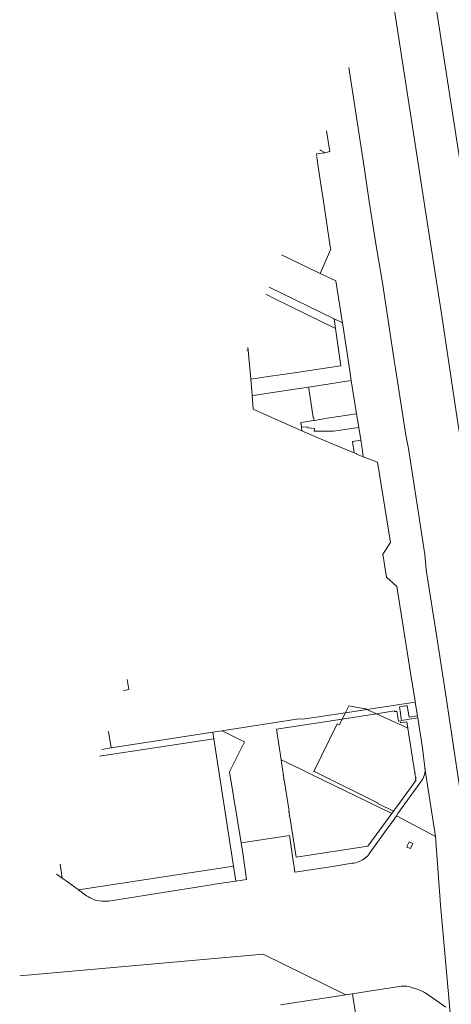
# Model space of a CAD drawing. Header units: metres. Extents: x 135785 to 137489, y 452643 to 455118.
# Tile 8 of 48: x 135833 to 136099, y 453173 to 453781. Entities that reach past the tile are written whole.
import ezdxf

# ---------------------------------------------------------------- set-up
doc = ezdxf.new("R2010")
doc.units = ezdxf.units.M
doc.layers.add('B-RO-KG-GRENS_PERCEEL-G', color=211, linetype='Continuous', lineweight=9)

msp = doc.modelspace()

# ---------------------------------------------------------------- linework, layer by layer
at = {"layer": 'B-RO-KG-GRENS_PERCEEL-G', "flags": 128}
for points in [[(136077.957, 453865.334), (136161.894, 453324.42), (136167.22, 453291.139), (136173.733, 453263.731)], [(136148.603, 453251.882), (136147.806, 453256.506), (136144.868, 453268.887), (136142.576, 453280.103), (136137.258, 453313.571), (136129.642, 453363.872), (136124.126, 453400), (136121.673, 453416.678), (136117.029, 453446.403), (136111.138, 453482.995), (136103.001, 453534.929), (136093.397, 453598.285), (136084.457, 453656.279), (136071.336, 453740.173), (136064.661, 453783.952), (136059.772, 453815.291)], [(136045.481, 453689.951), (136036.032, 453751.425)], [(136022.343, 453712.287), (136024.351, 453699.511), (136022.102, 453698.971)], [(136018.84, 453700.132), (136018.093, 453700.591)], [(136021.399, 453698.873), (136016.183, 453698.145), (136016.281, 453696.429)], [(136024.85, 453639.261), (136024.557, 453641.046), (136020.118, 453670.295), (136019.161, 453676.509), (136017.131, 453690.431), (136016.335, 453696.048)], [(136018.84, 453700.132), (136021.399, 453698.873)], [(136021.399, 453698.873), (136022.102, 453698.971)], [(136048.686, 453668.754), (136045.481, 453689.951)], [(136052.865, 453641.369), (136048.686, 453668.754)], [(136056.741, 453618.541), (136052.865, 453641.369)], [(135994.555, 453635.816), (136000.019, 453633.156), (136018.422, 453624.313)], [(136024.85, 453639.261), (136018.422, 453624.313)], [(136031.993, 453594.847), (136027.969, 453619.726), (136018.422, 453624.313)], [(136026.907, 453596.391), (135986.927, 453615.942)], [(136064.301, 453569.401), (136056.741, 453618.541)], [(135990.438, 453608.751), (135984.753, 453611.534)], [(135990.438, 453608.751), (135999.645, 453604.238), (136027.774, 453590.401)], [(136032.147, 453593.829), (136026.907, 453596.391)], [(136027.774, 453590.401), (136026.907, 453596.391)], [(136031.993, 453594.847), (136032.147, 453593.829)], [(136032.147, 453593.829), (136036.602, 453564.306)], [(136027.774, 453590.401), (136031.102, 453567.405), (135999.591, 453562.613), (135987.671, 453560.891)], [(135973.177, 453576.983), (135973.909, 453577.091)], [(135973.776, 453578.631), (135973.909, 453577.091)], [(135973.909, 453577.091), (135975.474, 453559.034)], [(136064.921, 453565.721), (136064.301, 453569.401)], [(135987.671, 453560.891), (135975.474, 453559.034)], [(136037.578, 453558.229), (136036.602, 453564.306)], [(136064.921, 453565.721), (136071.271, 453524.571), (136072.832, 453516.319)], [(135975.474, 453559.034), (135976.34, 453549.035)], [(136037.578, 453558.229), (136011.191, 453554.273)], [(136040.871, 453537.721), (136037.578, 453558.229)], [(135976.34, 453549.035), (135978.274, 453549.275)], [(135976.34, 453549.035), (135977.078, 453540.525)], [(136011.191, 453554.273), (136000.034, 453552.601), (135978.274, 453549.275)], [(136014.59, 453533.663), (136014.3, 453535.587), (136014.083, 453535.553), (136011.33, 453553.41), (136011.191, 453554.273)], [(136007.059, 453527.279), (135983.41, 453537.75), (135977.078, 453540.525)], [(136024.171, 453535.173), (136040.871, 453537.721)], [(136042.252, 453529.272), (136040.871, 453537.721)], [(136006.383, 453532.409), (136014.203, 453533.602)], [(136006.383, 453532.409), (136006.787, 453529.786)], [(136014.203, 453533.602), (136014.59, 453533.663)], [(136014.59, 453533.663), (136024.171, 453535.173)], [(136042.252, 453529.272), (136026.627, 453527.049), (136014.615, 453527.044), (136014.765, 453528.67), (136010.676, 453529.177), (136010.676, 453529.431), (136006.787, 453529.786)], [(136006.787, 453529.786), (136007.059, 453527.279)], [(136025.762, 453519.16), (136007.059, 453527.279)], [(136043.445, 453521.782), (136042.252, 453529.272)], [(136039.397, 453513.688), (136025.762, 453519.16)], [(136039.397, 453513.688), (136038.291, 453520.727), (136043.489, 453521.502)], [(136043.489, 453521.502), (136043.445, 453521.782)], [(136044.092, 453517.712), (136043.489, 453521.502)], [(136040.712, 453513.16), (136039.397, 453513.688)], [(136044.993, 453511.268), (136040.751, 453512.934), (136040.712, 453513.16)], [(136044.092, 453517.712), (136044.359, 453516.129)], [(136044.533, 453514.908), (136044.359, 453516.129)], [(136044.993, 453511.268), (136044.533, 453514.908)], [(136082.977, 453451.017), (136072.832, 453516.319)], [(136044.993, 453511.268), (136053.771, 453507.841)], [(136076.929, 453360.466), (136074.195, 453377.96), (136065.77, 453431.138), (136059.236, 453436.878), (136056.935, 453451.057), (136061.777, 453458.301), (136053.771, 453507.841)], [(136107.025, 453290.532), (136106.06, 453297.673), (136104.603, 453306.62), (136101.736, 453325.448), (136099.35, 453340.789), (136095.251, 453367.931), (136090.371, 453400), (136083.861, 453441.411), (136082.977, 453451.017)], [(135896.893, 453367.053), (135900.291, 453367.561), (135899.328, 453373.755)], [(136077.044, 453359.727), (136076.929, 453360.466)], [(136047.238, 453355.29), (136033.986, 453353.318)], [(136036.095, 453357.503), (136034.276, 453353.894)], [(136036.095, 453357.503), (136046.159, 453355.767)], [(136046.159, 453355.767), (136046.54, 453355.609), (136047.238, 453355.29)], [(136047.238, 453355.29), (136077.044, 453359.727)], [(136047.238, 453355.29), (136053.047, 453352.639)], [(136053.047, 453352.639), (136064.183, 453354.355)], [(136064.183, 453354.355), (136064.25, 453353.947)], [(136065.466, 453354.135), (136064.25, 453353.947)], [(136065.687, 453354.341), (136065.44, 453354.303)], [(136065.44, 453354.303), (136065.466, 453354.135)], [(136066.643, 453348.114), (136065.687, 453354.341)], [(136071.081, 453357.462), (136067.231, 453356.821), (136067.452, 453355.606), (136067.421, 453355.601), (136068.411, 453349.681)], [(136072.083, 453357.628), (136071.081, 453357.462)], [(136072.083, 453357.628), (136073.254, 453350.644)], [(136078.339, 453351.441), (136077.044, 453359.727)], [(136033.986, 453353.318), (136007.512, 453349.377), (136005.098, 453349.429), (135957.644, 453342.198)], [(136032.009, 453349.398), (135991.359, 453343.136), (135994.278, 453324.255)], [(136031.984, 453349.348), (136030.223, 453345.855), (136029.159, 453346.215)], [(136032.009, 453349.398), (136031.984, 453349.348)], [(136033.986, 453353.318), (136032.009, 453349.398)], [(136032.009, 453349.398), (136053.047, 453352.639)], [(136034.276, 453353.894), (136033.986, 453353.318)], [(136053.047, 453352.639), (136053.129, 453352.602)], [(136053.129, 453352.602), (136065.27, 453347.061)], [(136067.829, 453348.296), (136066.643, 453348.114)], [(136068.031, 453346.981), (136067.829, 453348.296)], [(136068.411, 453349.681), (136068.617, 453348.447), (136069.821, 453348.671)], [(136073.471, 453349.351), (136069.821, 453348.671)], [(136078.339, 453351.441), (136073.254, 453350.644)], [(136078.558, 453350.045), (136073.471, 453349.351)], [(136078.558, 453350.045), (136078.339, 453351.441)], [(136081.271, 453332.761), (136078.558, 453350.045)], [(135952.188, 453341.232), (135957.84, 453342.102)], [(135957.84, 453342.102), (135957.644, 453342.198)], [(135957.84, 453342.102), (135969.061, 453336.591)], [(136029.159, 453346.215), (136028.809, 453346.387), (136014.449, 453317.087), (136014.799, 453316.915)], [(136065.27, 453347.061), (136066.244, 453346.617)], [(136066.244, 453346.617), (136072.453, 453343.783)], [(136071.876, 453347.572), (136068.031, 453346.981)], [(136072.453, 453343.783), (136071.876, 453347.572)], [(136074.704, 453329.183), (136072.453, 453343.783)], [(135882.12, 453326.397), (135952.799, 453337.248)], [(135889.353, 453331.566), (135887.653, 453341.626)], [(135889.353, 453331.566), (135952.188, 453341.232)], [(135952.188, 453341.232), (135952.799, 453337.248)], [(135952.799, 453337.248), (135964.87, 453258.619)], [(135969.061, 453336.591), (135971.574, 453335.357)], [(135889.353, 453331.566), (135883.681, 453330.693)], [(135969.534, 453272.95), (135962.323, 453316.871), (135971.574, 453335.357)], [(136083.035, 453319.625), (136082.392, 453324.574), (136081.441, 453331.601), (136081.271, 453332.761)], [(135994.278, 453324.255), (135996.871, 453322.991)], [(135994.278, 453324.255), (135995.405, 453316.968)], [(136074.704, 453329.183), (136076.686, 453316.295)], [(135996.871, 453322.991), (135997.771, 453322.561)], [(136006.771, 453318.181), (135997.771, 453322.561)], [(136012.516, 453315.388), (136006.771, 453318.181)], [(136081.745, 453312.395), (136082.639, 453314.595), (136082.993, 453315.891), (136083.144, 453317.364), (136083.035, 453319.625)], [(136083.035, 453319.625), (136083.621, 453315.231)], [(135995.662, 453315.308), (135995.366, 453315.262)], [(135995.366, 453315.262), (135995.454, 453314.699)], [(135995.405, 453316.968), (135995.662, 453315.308)], [(135995.454, 453314.699), (135995.671, 453314.733)], [(135995.671, 453314.733), (135996.019, 453312.51)], [(135996.019, 453312.51), (135995.802, 453312.476)], [(135995.802, 453312.476), (135995.89, 453311.913)], [(135995.89, 453311.913), (135996.186, 453311.959)], [(135996.186, 453311.959), (135999.152, 453292.464)], [(136012.516, 453315.388), (136062.533, 453291.072)], [(136063.548, 453292.456), (136054.014, 453297.188), (136054.166, 453297.518), (136014.799, 453316.915)], [(136066.349, 453291.066), (136080.981, 453311.241), (136081.745, 453312.395)], [(136076.686, 453316.295), (136076.983, 453316.341)], [(136077.07, 453315.778), (136076.853, 453315.744)], [(136076.853, 453315.744), (136077.201, 453313.521)], [(136076.983, 453316.341), (136077.07, 453315.778)], [(136077.201, 453313.521), (136077.418, 453313.555)], [(136077.506, 453312.992), (136077.21, 453312.946)], [(136077.21, 453312.946), (136077.47, 453311.369)], [(136077.418, 453313.555), (136077.506, 453312.992)], [(136089.635, 453276.95), (136083.621, 453315.231)], [(136067.75, 453298.196), (136077.47, 453311.369)], [(136063.548, 453292.456), (136067.75, 453298.196)], [(135998.856, 453292.418), (135999.152, 453292.464)], [(135998.944, 453291.855), (135998.856, 453292.418)], [(135999.161, 453291.889), (135998.944, 453291.855)], [(135999.509, 453289.666), (135999.161, 453291.889)], [(135999.292, 453289.632), (135999.509, 453289.666)], [(135999.38, 453289.069), (135999.292, 453289.632)], [(135999.676, 453289.115), (135999.38, 453289.069)], [(135999.883, 453287.781), (135999.676, 453289.115)], [(135999.883, 453287.781), (136003.556, 453264.068), (136047.721, 453270.878), (136062.533, 453291.072)], [(136062.15, 453284.989), (136065.386, 453289.673)], [(136062.533, 453291.072), (136063.548, 453292.456)], [(136066.349, 453291.066), (136065.386, 453289.673)], [(136089.635, 453276.95), (136065.386, 453289.673)], [(136061.171, 453283.671), (136049.055, 453266.859)], [(136061.171, 453283.671), (136062.15, 453284.989)], [(135969.534, 453272.95), (135996.971, 453277.142)], [(135999.359, 453277.572), (135996.971, 453277.142)], [(135999.359, 453277.572), (136002.821, 453254.959), (136024.781, 453258.27), (136038.154, 453260.413), (136039.226, 453260.538), (136040.285, 453260.741), (136041.326, 453261.023), (136042.344, 453261.381), (136043.332, 453261.813), (136044.286, 453262.318), (136045.2, 453262.892), (136046.051, 453263.501), (136046.796, 453264.135), (136047.487, 453264.828), (136048.119, 453265.575), (136049.055, 453266.859)], [(136098.501, 453168.175), (136092.635, 453234.654), (136089.635, 453276.95)], [(135969.534, 453272.95), (135970.571, 453266.634), (135972.152, 453256.331), (135972.029, 453256.312), (135972.974, 453250.372), (135966.29, 453249.367)], [(136073.272, 453273.572), (136072.927, 453272.77), (136072.901, 453272.781), (136072.141, 453271.101), (136072.197, 453271.076), (136071.887, 453270.356)], [(136073.272, 453273.572), (136075.445, 453272.563), (136074.102, 453269.464), (136071.887, 453270.356)], [(135859.241, 453251.22), (135857.923, 453259.807)], [(135964.87, 453258.619), (135869.27, 453243.943)], [(135966.29, 453249.367), (135964.87, 453258.619)], [(135855.717, 453253.738), (135859.241, 453251.22)], [(135859.241, 453251.22), (135861.514, 453249.596)], [(135861.514, 453249.596), (135869.27, 453243.943)], [(135966.29, 453249.367), (135953.169, 453247.395), (135952.623, 453247.199), (135887.707, 453237.091), (135885.379, 453236.935), (135883.701, 453236.973), (135882.059, 453237.135), (135880.181, 453237.473), (135878.951, 453237.861), (135877.615, 453238.392), (135876.329, 453239.016), (135875.34, 453239.579), (135874.122, 453240.384), (135873.302, 453241.004)], [(135869.27, 453243.943), (135873.302, 453241.004)], [(135832.926, 453191.018), (135983.156, 453204.241), (136034.296, 453179.153)], [(136096.004, 453171.677), (136083.651, 453180.181), (136083.421, 453180.181), (136082.161, 453181.061), (136079.961, 453182.021), (136077.691, 453182.871), (136075.391, 453183.621), (136073.062, 453184.311), (136071.895, 453184.604), (136068.585, 453184.452), (136048.551, 453181.401), (136038.271, 453179.751)], [(136034.296, 453179.153), (135993.782, 453173.059)], [(136038.271, 453179.751), (136034.296, 453179.153)], [(136038.271, 453179.751), (136038.943, 453175.51), (136039.001, 453175.519), (136040.131, 453168.308)]]:
    msp.add_lwpolyline(points, dxfattribs=at)

doc.saveas('drawing.dxf')
